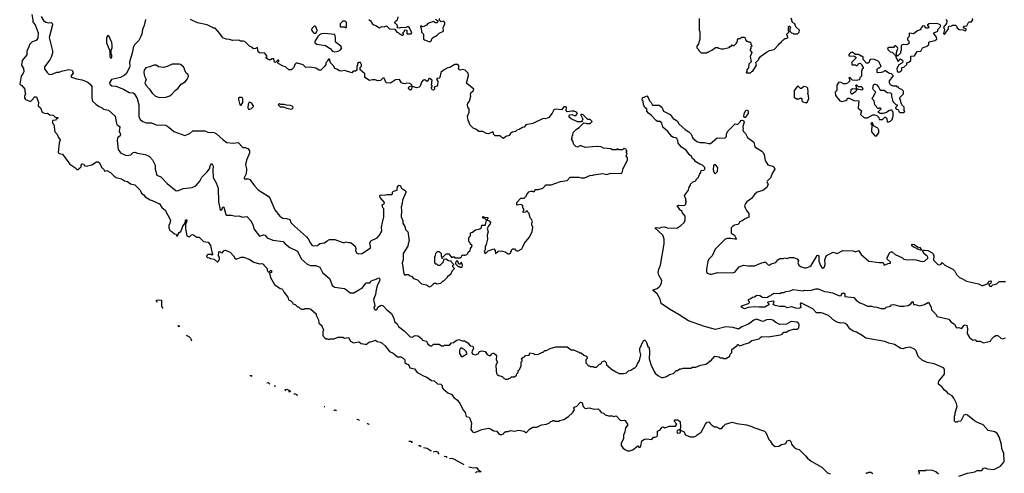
# Model space of a CAD drawing. Extents: x 2386423 to 2568864, y 578392 to 761999.
# Tile 120 of 256: x 2391817 to 2404208, y 682924 to 688639. Entities that reach past the tile are written whole.
import ezdxf

# ---------------------------------------------------------------- set-up
doc = ezdxf.new("R2010")
doc.units = 0

msp = doc.modelspace()

# ---------------------------------------------------------------- linework, layer by layer
at = {"layer": '0CON05XD'}
for points in [[(2391971, 688705), (2391984, 688635), (2391982, 688612), (2391992, 688598), (2392011, 688575), (2392049, 688475), (2392047, 688405), (2392026, 688375), (2391975, 688358), (2391940, 688325), (2391927, 688283), (2391906, 688245), (2391906, 688195), (2391847, 688125), (2391841, 688065), (2391866, 688025), (2391869, 687985), (2391862, 687965), (2391835, 687927), (2391817, 687827), (2391845, 687808), (2391883, 687765), (2391883, 687735), (2391892, 687705), (2391878, 687675), (2391878, 687655), (2391890, 687635), (2391955, 687610), (2391985, 687640), (2392000, 687665), (2392030, 687665), (2392053, 687595), (2392050, 687555), (2392077, 687527), (2392100, 687475), (2392138, 687458), (2392165, 687460), (2392195, 687438), (2392240, 687435), (2392265, 687410), (2392297, 687407), (2392296, 687394), (2392282, 687388), (2392268, 687372), (2392235, 687370), (2392230, 687365), (2392230, 687335), (2392248, 687318), (2392260, 687225), (2392285, 687200), (2392304, 687154), (2392328, 687125), (2392313, 687085), (2392303, 686965), (2392315, 686952), (2392356, 686946), (2392448, 686818), (2392512, 686775), (2392535, 686750), (2392548, 686752), (2392590, 686785), (2392592, 686805), (2392605, 686822), (2392625, 686818), (2392630, 686800), (2392655, 686793), (2392725, 686810), (2392783, 686847), (2392805, 686848), (2392822, 686835), (2392845, 686780), (2392880, 686745), (2392885, 686730), (2392907, 686733), (2392915, 686740), (2392960, 686715), (2393007, 686667), (2393032, 686652), (2393098, 686635), (2393135, 686610), (2393175, 686601), (2393211, 686571), (2393265, 686559), (2393335, 686490), (2393350, 686455), (2393385, 686430), (2393397, 686407), (2393459, 686369), (2393485, 686362), (2393575, 686317), (2393605, 686272), (2393648, 686238), (2393713, 686115), (2393706, 686075), (2393693, 686045), (2393693, 686015), (2393705, 685982), (2393735, 685968), (2393765, 685940), (2393788, 685938), (2393795, 685910), (2393808, 685915), (2393812, 685938), (2393824, 685956), (2393845, 685970), (2393858, 685998), (2393872, 686038), (2393900, 686075), (2393904, 686115), (2393915, 686120), (2393920, 686105), (2393903, 686057), (2393904, 686005), (2393920, 685915), (2393955, 685902), (2393981, 685929), (2393995, 685932), (2394045, 685898), (2394075, 685898), (2394130, 685845), (2394190, 685835), (2394218, 685795), (2394240, 685695), (2394248, 685682), (2394235, 685670), (2394225, 685680), (2394185, 685680), (2394172, 685668), (2394170, 685655), (2394182, 685642), (2394205, 685640), (2394218, 685628), (2394265, 685623), (2394305, 685582), (2394320, 685595), (2394333, 685625), (2394332, 685645), (2394320, 685665), (2394322, 685715), (2394335, 685720), (2394350, 685705), (2394365, 685700), (2394391, 685729), (2394405, 685737), (2394465, 685710), (2394508, 685665), (2394524, 685634), (2394543, 685623), (2394605, 685648), (2394635, 685647), (2394705, 685622), (2394765, 685583), (2394835, 685562), (2394865, 685568), (2394885, 685560), (2394890, 685545), (2394930, 685505), (2394933, 685483), (2394945, 685460), (2394958, 685462), (2394973, 685477), (2394988, 685478), (2394986, 685454), (2394960, 685445), (2394975, 685390), (2395022, 685302), (2395095, 685252)], [(2392089, 688679), (2392115, 688627), (2392145, 688608), (2392175, 688601), (2392215, 688602), (2392228, 688588), (2392231, 688575), (2392190, 688415), (2392230, 688245), (2392229, 688215), (2392214, 688165), (2392197, 688133), (2392128, 688045), (2392128, 688018), (2392164, 687974), (2392185, 687952), (2392198, 687948), (2392227, 687953), (2392285, 687978), (2392312, 687978), (2392342, 687988), (2392435, 688010), (2392472, 688002), (2392480, 687995), (2392488, 687965), (2392460, 687925), (2392470, 687915), (2392530, 687895), (2392605, 687880), (2392675, 687853), (2392706, 687825), (2392724, 687795), (2392724, 687655), (2392735, 687612), (2392774, 687574), (2392816, 687546), (2392855, 687530), (2392872, 687512), (2392935, 687498), (2393018, 687425), (2393035, 687330), (2393044, 687314), (2393069, 687299), (2393077, 687285), (2393067, 687235), (2393083, 687205), (2393084, 687185), (2393080, 687175), (2393049, 687151), (2393042, 687115), (2393058, 687005), (2393085, 686962), (2393155, 686926), (2393215, 686938), (2393246, 686964), (2393265, 686968), (2393300, 686955), (2393395, 686940), (2393438, 686922), (2393452, 686915), (2393487, 686875), (2393520, 686805), (2393524, 686754), (2393545, 686680), (2393595, 686658), (2393674, 686574), (2393785, 686483), (2393815, 686486), (2393875, 686511), (2393986, 686524), (2394034, 686546), (2394084, 686606), (2394108, 686655), (2394175, 686720), (2394205, 686758), (2394218, 686805), (2394235, 686827), (2394251, 686795), (2394247, 686745), (2394251, 686651), (2394288, 686585), (2394316, 686516), (2394321, 686345), (2394341, 686245), (2394345, 686240), (2394362, 686245), (2394375, 686280), (2394385, 686278), (2394412, 686185), (2394425, 686174), (2394484, 686174), (2394535, 686163), (2394575, 686166), (2394625, 686149), (2394645, 686153), (2394675, 686158), (2394729, 686099), (2394756, 686045), (2394764, 686004), (2394835, 685910), (2394885, 685927), (2394905, 685926), (2394932, 685892), (2395001, 685861), (2395133, 685845), (2395156, 685816), (2395215, 685767), (2395315, 685722), (2395359, 685625), (2395435, 685557), (2395475, 685540), (2395545, 685540), (2395595, 685520), (2395628, 685455), (2395718, 685375), (2395751, 685291), (2395785, 685268), (2395902, 685252), (2395915, 685248), (2395975, 685198), (2396023, 685197), (2396105, 685250), (2396125, 685257), (2396175, 685318), (2396187, 685323), (2396225, 685323), (2396245, 685348), (2396265, 685358), (2396302, 685368), (2396335, 685387), (2396345, 685382), (2396349, 685365), (2396346, 685345), (2396321, 685299), (2396304, 685236), (2396296, 685175), (2396268, 685115), (2396288, 685035), (2396272, 685015), (2396280, 684995), (2396305, 684980), (2396317, 684993), (2396325, 685018), (2396365, 685041), (2396390, 685035), (2396436, 684985), (2396496, 684936), (2396524, 684875), (2396534, 684835), (2396568, 684808), (2396584, 684774), (2396657, 684717), (2396730, 684645), (2396755, 684640), (2396795, 684660), (2396827, 684657), (2396850, 684645), (2396880, 684615), (2396885, 684600), (2396935, 684590), (2396955, 684550), (2396985, 684530), (2397005, 684530), (2397025, 684550), (2397095, 684550), (2397125, 684530), (2397155, 684530), (2397165, 684540), (2397225, 684540), (2397252, 684568), (2397275, 684572), (2397311, 684599), (2397345, 684609), (2397385, 684593), (2397415, 684592), (2397457, 684567), (2397485, 684530), (2397516, 684526), (2397526, 684516), (2397529, 684495), (2397510, 684465), (2397508, 684442), (2397520, 684425), (2397555, 684417), (2397585, 684428), (2397605, 684460), (2397635, 684468), (2397675, 684460), (2397701, 684421), (2397725, 684408), (2397745, 684410), (2397755, 684430), (2397775, 684438), (2397785, 684438), (2397805, 684422), (2397817, 684403), (2397813, 684353), (2397830, 684325), (2397811, 684285), (2397812, 684215), (2397819, 684185), (2397828, 684168), (2397845, 684157), (2397890, 684145), (2397915, 684120), (2397935, 684110), (2397965, 684110), (2397972, 684118), (2397988, 684122), (2398005, 684140), (2398045, 684140), (2398068, 684162), (2398072, 684178), (2398090, 684195), (2398092, 684218), (2398110, 684235), (2398110, 684245), (2398130, 684275), (2398130, 684325), (2398140, 684335), (2398140, 684355), (2398130, 684365), (2398152, 684388), (2398168, 684392), (2398182, 684408), (2398228, 684412), (2398235, 684440), (2398282, 684432), (2398295, 684420), (2398347, 684423), (2398395, 684450), (2398405, 684450), (2398425, 684470), (2398447, 684473), (2398493, 684497), (2398565, 684518), (2398705, 684518), (2398758, 684478), (2398785, 684480), (2398855, 684450), (2398865, 684440), (2398885, 684440), (2398915, 684412), (2398948, 684398), (2398960, 684385), (2398958, 684372), (2398940, 684355), (2398940, 684315), (2398975, 684280), (2398988, 684278), (2398995, 684270), (2399035, 684270), (2399045, 684260), (2399075, 684260), (2399112, 684298), (2399128, 684302), (2399138, 684312), (2399142, 684328), (2399175, 684340), (2399198, 684318), (2399202, 684292), (2399280, 684225), (2399295, 684220), (2399310, 684205), (2399363, 684183), (2399415, 684180), (2399455, 684190), (2399480, 684215), (2399507, 684223), (2399545, 684250), (2399555, 684250), (2399580, 684275), (2399590, 684305), (2399616, 684344), (2399632, 684415), (2399622, 684465), (2399623, 684497), (2399665, 684590), (2399675, 684600), (2399685, 684600), (2399700, 684585), (2399723, 684523), (2399737, 684507), (2399742, 684445), (2399740, 684365), (2399762, 684285), (2399800, 684205), (2399814, 684184), (2399850, 684155), (2399895, 684132), (2399915, 684132), (2399955, 684142), (2399995, 684168), (2400047, 684183), (2400068, 684202), (2400075, 684220), (2400095, 684220), (2400125, 684240), (2400145, 684240), (2400165, 684250), (2400265, 684250), (2400285, 684260), (2400327, 684263), (2400383, 684287), (2400452, 684298), (2400475, 684310), (2400505, 684340), (2400515, 684340), (2400565, 684400), (2400615, 684390), (2400635, 684380), (2400665, 684380), (2400675, 684370), (2400705, 684370), (2400755, 684400), (2400760, 684425), (2400780, 684445), (2400780, 684485), (2400848, 684532), (2400850, 684545), (2400857, 684547), (2400875, 684530), (2400905, 684538), (2400935, 684552), (2400995, 684567), (2401030, 684595), (2401122, 684618), (2401143, 684637)], [(2393399, 688641), (2393383, 688567), (2393361, 688515), (2393354, 688455), (2393343, 688427), (2393318, 688375), (2393260, 688320), (2393245, 688290), (2393237, 688233), (2393199, 688105), (2393204, 688055), (2393199, 688035), (2393155, 687958), (2393130, 687935), (2393085, 687912), (2392973, 687887), (2392948, 687845), (2392950, 687825), (2392975, 687807), (2393025, 687800), (2393125, 687764), (2393195, 687720), (2393245, 687719), (2393259, 687709), (2393296, 687646), (2393316, 687565), (2393316, 687415), (2393337, 687377), (2393366, 687356), (2393408, 687338), (2393475, 687338), (2393535, 687312), (2393655, 687308), (2393696, 687286), (2393755, 687228), (2393895, 687178), (2393958, 687205), (2393995, 687240), (2394145, 687240), (2394185, 687222), (2394265, 687218), (2394295, 687202), (2394378, 687125), (2394425, 687093), (2394505, 687082), (2394565, 687090), (2394625, 687030), (2394655, 687028), (2394690, 687015), (2394710, 686985), (2394710, 686955), (2394673, 686867), (2394660, 686815), (2394672, 686755), (2394668, 686695), (2394640, 686645), (2394640, 686635), (2394693, 686633), (2394712, 686625), (2394774, 686544), (2394820, 686495), (2394946, 686416), (2394970, 686385), (2394978, 686362), (2395027, 686245), (2395091, 686165), (2395130, 686140), (2395175, 686136), (2395215, 686123), (2395231, 686085), (2395275, 686036), (2395428, 685905), (2395449, 685879), (2395476, 685825), (2395495, 685800), (2395511, 685791), (2395565, 685793), (2395595, 685818), (2395655, 685828), (2395685, 685853), (2395715, 685868), (2395785, 685868), (2395885, 685832), (2395905, 685833), (2395925, 685842), (2395955, 685830), (2395975, 685832), (2395987, 685827), (2396040, 685785), (2396047, 685755), (2396043, 685725), (2396059, 685699), (2396085, 685690), (2396125, 685694), (2396230, 685765), (2396232, 685785), (2396223, 685825), (2396235, 685852), (2396315, 685890), (2396347, 685923), (2396373, 685975), (2396370, 686025), (2396382, 686085), (2396398, 686155), (2396400, 686255), (2396388, 686268), (2396380, 686305), (2396405, 686320), (2396408, 686335), (2396355, 686400), (2396348, 686415), (2396350, 686425), (2396365, 686432), (2396405, 686428), (2396437, 686437), (2396500, 686435), (2396510, 686445), (2396510, 686465), (2396522, 686478), (2396568, 686492), (2396570, 686540), (2396594, 686556), (2396611, 686545), (2396622, 686512), (2396657, 686497), (2396675, 686480), (2396677, 686463), (2396634, 686366), (2396632, 686325), (2396616, 686275), (2396620, 686235), (2396616, 686155), (2396638, 686105), (2396638, 686075), (2396662, 686032), (2396672, 685995), (2396700, 685965), (2396707, 685947), (2396708, 685905), (2396718, 685855), (2396704, 685816), (2396702, 685785), (2396643, 685693), (2396642, 685615), (2396630, 685575), (2396652, 685435), (2396665, 685420), (2396675, 685430), (2396705, 685430), (2396732, 685412), (2396748, 685408), (2396775, 685380), (2396825, 685360), (2396875, 685310), (2396935, 685300), (2396975, 685272)], [(2396975, 685272), (2396995, 685280), (2397035, 685320), (2397055, 685320), (2397065, 685310), (2397115, 685320), (2397145, 685350), (2397155, 685350), (2397200, 685395), (2397205, 685410), (2397215, 685410), (2397248, 685442), (2397262, 685478), (2397290, 685505), (2397270, 685525), (2397270, 685545), (2397280, 685555), (2397250, 685585), (2397248, 685598), (2397215, 685602), (2397182, 685622), (2397152, 685618), (2397148, 685582), (2397105, 685540), (2397085, 685540), (2397065, 685560), (2397055, 685560), (2397040, 685575), (2397040, 685655), (2397050, 685665), (2397052, 685698), (2397075, 685720), (2397098, 685718), (2397120, 685695), (2397122, 685665), (2397135, 685630), (2397142, 685648), (2397185, 685690), (2397218, 685688), (2397255, 685640), (2397265, 685650), (2397285, 685650), (2397295, 685640), (2397365, 685640), (2397378, 685652), (2397382, 685668), (2397392, 685678), (2397405, 685670), (2397425, 685670), (2397432, 685678), (2397445, 685680), (2397458, 685692), (2397462, 685708), (2397488, 685732), (2397490, 685755), (2397510, 685785), (2397508, 685798), (2397492, 685812), (2397488, 685828), (2397470, 685845), (2397470, 685895), (2397490, 685915), (2397490, 685955), (2397515, 685960), (2397555, 685990), (2397608, 686002), (2397628, 686022), (2397632, 686048), (2397675, 686050), (2397680, 686055), (2397690, 686115), (2397668, 686138), (2397645, 686140), (2397645, 686158), (2397665, 686150), (2397708, 686148), (2397710, 686135), (2397700, 686125), (2397702, 686112), (2397725, 686103), (2397740, 686085), (2397738, 686065), (2397719, 686045), (2397701, 686009), (2397714, 685965), (2397700, 685925), (2397706, 685874), (2397689, 685805), (2397675, 685775), (2397673, 685745), (2397663, 685715), (2397674, 685694), (2397685, 685696), (2397712, 685728), (2397785, 685752), (2397802, 685732), (2397803, 685693), (2397838, 685722), (2397875, 685728), (2397926, 685716), (2397965, 685688), (2397975, 685688), (2397993, 685697), (2398012, 685745), (2398025, 685752), (2398045, 685752), (2398058, 685735), (2398075, 685728), (2398092, 685728), (2398135, 685752), (2398150, 685775), (2398168, 685825), (2398228, 685895), (2398267, 685965), (2398273, 686025), (2398262, 686055), (2398262, 686075), (2398270, 686095), (2398255, 686130), (2398243, 686143), (2398227, 686197), (2398210, 686215), (2398205, 686230), (2398192, 686228), (2398187, 686213), (2398155, 686210), (2398152, 686225), (2398160, 686235), (2398160, 686255), (2398150, 686265), (2398148, 686298), (2398125, 686312), (2398075, 686300), (2398073, 686335), (2398125, 686390), (2398165, 686390), (2398190, 686415), (2398198, 686435), (2398225, 686468), (2398255, 686480), (2398275, 686480), (2398285, 686470), (2398298, 686482), (2398305, 686500), (2398345, 686498), (2398402, 686518), (2398430, 686545), (2398435, 686560), (2398505, 686558), (2398625, 686602), (2398707, 686613), (2398746, 686654), (2398855, 686656), (2398885, 686648), (2398925, 686648), (2398993, 686677), (2399035, 686680), (2399040, 686685), (2399155, 686700), (2399205, 686690), (2399255, 686704), (2399385, 686700), (2399400, 686715), (2399410, 686765), (2399420, 686775), (2399420, 686785), (2399430, 686795), (2399467, 686873), (2399467, 686897), (2399450, 686925), (2399452, 686938), (2399460, 686945), (2399450, 686975), (2399460, 686985), (2399452, 686992), (2399448, 687008), (2399432, 687012), (2399425, 687020), (2399405, 687000), (2399355, 687000), (2399345, 687010), (2399332, 687008), (2399325, 687000), (2399275, 687000), (2399255, 687010), (2399165, 687022), (2399135, 687038), (2399075, 687040), (2398935, 687028), (2398885, 687050), (2398865, 687050), (2398835, 687032), (2398815, 687040), (2398790, 687065), (2398777, 687107), (2398760, 687135), (2398770, 687145), (2398770, 687175), (2398777, 687183), (2398782, 687218), (2398825, 687260), (2398859, 687281), (2398915, 687340), (2398947, 687337), (2398955, 687330), (2398995, 687330), (2399020, 687355), (2398995, 687380), (2398965, 687380), (2398909, 687439), (2398885, 687448), (2398878, 687445), (2398880, 687435), (2398902, 687385), (2398897, 687363), (2398887, 687353), (2398835, 687352), (2398759, 687390), (2398732, 687412), (2398731, 687429), (2398738, 687442), (2398764, 687446), (2398795, 687432), (2398815, 687431), (2398839, 687455), (2398825, 687474), (2398795, 687487), (2398765, 687486), (2398705, 687478), (2398693, 687495), (2398698, 687535), (2398685, 687542), (2398665, 687540), (2398636, 687504), (2398555, 687513), (2398540, 687505), (2398518, 687462), (2398475, 687408), (2398435, 687390), (2398405, 687392), (2398275, 687332), (2398185, 687312), (2398167, 687283), (2398145, 687282), (2398103, 687257), (2398075, 687248), (2398055, 687230), (2398015, 687222), (2397994, 687206), (2397975, 687178), (2397935, 687167), (2397905, 687143), (2397885, 687153), (2397865, 687177), (2397802, 687175), (2397780, 687195), (2397780, 687215), (2397770, 687225), (2397715, 687201), (2397693, 687203), (2397645, 687228), (2397595, 687229), (2397558, 687258), (2397525, 687274), (2397485, 687310), (2397461, 687371), (2397452, 687425), (2397474, 687475), (2397473, 687513), (2397458, 687538), (2397453, 687565), (2397458, 687585), (2397477, 687613), (2397493, 687675), (2397489, 687695), (2397493, 687715), (2397525, 687741), (2397533, 687765), (2397438, 687838), (2397466, 687935), (2397460, 687965), (2397424, 688004), (2397395, 688010), (2397365, 688002), (2397350, 688005), (2397340, 688025), (2397348, 688055), (2397332, 688072), (2397295, 688072), (2397230, 688035), (2397205, 688032), (2397149, 688001), (2397117, 687973), (2397105, 687910), (2397095, 687900), (2397072, 687898), (2397063, 687887), (2397078, 687865), (2397073, 687815), (2397065, 687800), (2397032, 687788), (2397037, 687765), (2397025, 687752), (2397010, 687755), (2397002, 687765), (2397000, 687785), (2397010, 687795), (2397008, 687808), (2397000, 687815), (2397008, 687875), (2396975, 687898), (2396960, 687895), (2396957, 687873), (2396945, 687860), (2396915, 687882), (2396895, 687878), (2396875, 687850), (2396859, 687801), (2396845, 687787), (2396809, 687779), (2396762, 687798), (2396752, 687788), (2396747, 687763), (2396735, 687752), (2396715, 687762), (2396708, 687775), (2396720, 687795), (2396750, 687805), (2396750, 687815), (2396730, 687835), (2396685, 687840), (2396665, 687832), (2396643, 687833), (2396624, 687844), (2396597, 687887), (2396545, 687882), (2396483, 687837), (2396430, 687845), (2396402, 687902), (2396385, 687900), (2396357, 687873), (2396325, 687867), (2396289, 687879), (2396255, 687882), (2396221, 687871), (2396162, 687912), (2396162, 687955), (2396100, 688005), (2396100, 688035), (2396120, 688055), (2396120, 688075), (2396105, 688100), (2396085, 688100), (2396070, 688085), (2396070, 688065), (2396060, 688055), (2396058, 688002), (2396045, 687990), (2396015, 687990), (2395995, 687970), (2395903, 687997), (2395865, 687990), (2395843, 687993), (2395807, 688017), (2395785, 688022), (2395770, 688055), (2395730, 688095), (2395715, 688140), (2395705, 688140), (2395695, 688130), (2395690, 688115), (2395670, 688095), (2395668, 688075), (2395650, 688045), (2395605, 688002), (2395585, 688002), (2395545, 688027), (2395523, 688033), (2395465, 688040), (2395418, 688038), (2395385, 688068), (2395315, 688090), (2395295, 688090), (2395280, 688075), (2395268, 688035), (2395247, 688015), (2395232, 688008), (2395205, 688007), (2395164, 688044), (2395133, 688053), (2395070, 688085), (2395067, 688103), (2395078, 688115), (2395078, 688128), (2395065, 688130), (2395035, 688100), (2395022, 688105), (2395017, 688147), (2394993, 688147), (2394975, 688133), (2394955, 688133), (2394930, 688145), (2394920, 688155), (2394920, 688165), (2394930, 688175), (2394928, 688185), (2394900, 688215), (2394835, 688220), (2394820, 688235), (2394808, 688288), (2394786, 688274), (2394761, 688271), (2394745, 688290), (2394715, 688300), (2394672, 688342), (2394655, 688360), (2394635, 688368), (2394595, 688370), (2394585, 688378), (2394555, 688382), (2394495, 688378), (2394459, 688389), (2394415, 688393), (2394375, 688410), (2394337, 688465), (2394275, 688530), (2394255, 688530), (2394245, 688540), (2394175, 688572), (2394055, 688598), (2393965, 688642)], [(2395925, 688540), (2395930, 688545), (2395930, 688605), (2395915, 688618), (2395882, 688618), (2395850, 688585), (2395850, 688555), (2395855, 688550), (2395905, 688550), (2395915, 688540), (2395925, 688540)], [(2396211, 688641), (2396233, 688623), (2396251, 688591), (2396273, 688573), (2396300, 688565), (2396345, 688538), (2396375, 688552), (2396405, 688550), (2396435, 688560), (2396473, 688523), (2396538, 688518), (2396565, 688480), (2396578, 688478), (2396595, 688460), (2396608, 688458), (2396635, 688440)], [(2396635, 688440), (2396650, 688455), (2396642, 688462), (2396640, 688475), (2396658, 688492), (2396665, 688510), (2396690, 688505), (2396690, 688465), (2396695, 688460), (2396745, 688460), (2396750, 688475), (2396722, 688535), (2396707, 688547), (2396695, 688550), (2396675, 688540), (2396605, 688538), (2396595, 688530), (2396570, 688535), (2396570, 688565), (2396545, 688590), (2396540, 688605), (2396545, 688620), (2396570, 688635), (2396580, 688675)], [(2397050, 688645), (2397062, 688632), (2397078, 688628), (2397078, 688612), (2397065, 688600), (2397045, 688600), (2397023, 688617), (2396955, 688590), (2396935, 688570), (2396895, 688550), (2396882, 688552), (2396875, 688560), (2396860, 688555), (2396860, 688545), (2396870, 688535), (2396873, 688483), (2396900, 688455), (2396900, 688395), (2396910, 688385), (2396965, 688362), (2396985, 688362)], [(2396985, 688362), (2397000, 688375), (2397003, 688397), (2397020, 688415), (2397070, 688445), (2397095, 688470), (2397150, 688495), (2397148, 688535), (2397168, 688585), (2397168, 688605), (2397155, 688618), (2397122, 688612), (2397102, 688632), (2397100, 688655)], [(2400370, 688655), (2400370, 688505), (2400378, 688485), (2400378, 688395), (2400360, 688335), (2400340, 688305), (2400340, 688285), (2400360, 688265), (2400360, 688255), (2400395, 688220), (2400465, 688220), (2400475, 688230), (2400485, 688230), (2400492, 688238), (2400527, 688253), (2400575, 688290), (2400605, 688290), (2400615, 688280), (2400643, 688273), (2400675, 688272), (2400745, 688290), (2400755, 688300), (2400768, 688302), (2400785, 688320), (2400792, 688312), (2400805, 688310), (2400838, 688342), (2400840, 688355), (2400850, 688365), (2400850, 688385), (2400865, 688400), (2400878, 688402), (2400905, 688420), (2400935, 688420), (2400948, 688408), (2400950, 688385), (2400965, 688370), (2400978, 688368), (2400985, 688360), (2401005, 688360), (2401018, 688348), (2401020, 688325), (2401030, 688315), (2401030, 688305), (2401020, 688295), (2401020, 688275), (2401010, 688265), (2401012, 688252), (2401030, 688225), (2401012, 688175), (2401022, 688108), (2400993, 688077), (2400987, 688033), (2400970, 688005), (2400970, 687985), (2400960, 687975), (2400965, 687970), (2401015, 687970), (2401035, 687990), (2401045, 687990), (2401088, 688065), (2401082, 688098), (2401120, 688135), (2401120, 688145), (2401140, 688175), (2401215, 688230), (2401255, 688250), (2401310, 688265), (2401365, 688320), (2401374, 688336), (2401410, 688365), (2401415, 688380), (2401425, 688380), (2401448, 688402), (2401465, 688402), (2401490, 688415), (2401470, 688445), (2401472, 688458), (2401500, 688485), (2401492, 688495), (2401493, 688543), (2401500, 688555), (2401507, 688557), (2401518, 688545), (2401510, 688525), (2401510, 688495), (2401532, 688472), (2401548, 688468), (2401555, 688460), (2401605, 688460), (2401628, 688482), (2401630, 688505), (2401585, 688550), (2401570, 688585), (2401542, 688602), (2401526, 688656)], [(2402878, 687978), (2402895, 687980), (2402917, 688003), (2402920, 688035), (2402945, 688040), (2402980, 688075), (2402982, 688088), (2402992, 688098), (2403008, 688102), (2403030, 688125), (2403032, 688178), (2403078, 688182), (2403112, 688238), (2403157, 688243), (2403180, 688285), (2403245, 688310), (2403260, 688325), (2403260, 688355), (2403265, 688360), (2403332, 688378), (2403358, 688395), (2403357, 688417), (2403320, 688465), (2403320, 688475), (2403370, 688495), (2403373, 688517), (2403408, 688555), (2403402, 688575), (2403362, 688592), (2403263, 688587), (2403240, 688575), (2403240, 688565), (2403260, 688545), (2403255, 688530), (2403215, 688530), (2403208, 688558), (2403185, 688560), (2403160, 688535), (2403158, 688522), (2403148, 688512), (2403115, 688500), (2403065, 688460), (2403015, 688470), (2403010, 688465), (2403010, 688425), (2402990, 688405), (2402990, 688385), (2403007, 688367), (2403008, 688335), (2402975, 688323), (2402934, 688326), (2402910, 688315), (2402912, 688255), (2402900, 688235), (2402900, 688215), (2402865, 688180), (2402850, 688195), (2402850, 688225), (2402870, 688275), (2402865, 688290), (2402845, 688310), (2402832, 688308), (2402815, 688290), (2402755, 688290), (2402740, 688275), (2402742, 688262), (2402770, 688235), (2402795, 688230), (2402838, 688188), (2402842, 688165), (2402872, 688112), (2402903, 688147), (2402925, 688130), (2402930, 688105), (2402919, 688091), (2402882, 688068), (2402857, 688025), (2402862, 687992), (2402878, 687978)], [(2403471, 688641), (2403483, 688625), (2403481, 688589), (2403442, 688545), (2403454, 688515), (2403443, 688465), (2403455, 688450), (2403479, 688491), (2403502, 688515), (2403510, 688555), (2403545, 688560), (2403555, 688570), (2403595, 688570), (2403607, 688557), (2403614, 688534), (2403640, 688515), (2403692, 688512), (2403715, 688500), (2403728, 688512), (2403730, 688525), (2403702, 688532), (2403692, 688548), (2403702, 688558), (2403735, 688560), (2403757, 688603), (2403765, 688610), (2403795, 688610), (2403812, 688635), (2403810, 688655)], [(2395525, 688468), (2395545, 688470), (2395558, 688485), (2395559, 688505), (2395545, 688548), (2395535, 688557), (2395525, 688557), (2395493, 688527), (2395488, 688505), (2395515, 688472), (2395525, 688468)], [(2395785, 688232), (2395825, 688242), (2395855, 688258), (2395870, 688285), (2395858, 688305), (2395802, 688345), (2395793, 688363), (2395792, 688415), (2395785, 688450), (2395655, 688464), (2395615, 688460), (2395591, 688449), (2395568, 688425), (2395530, 688365), (2395530, 688345), (2395555, 688332), (2395665, 688312), (2395726, 688276), (2395755, 688242), (2395785, 688232)], [(2392965, 688150), (2392978, 688165), (2392978, 688195), (2392970, 688205), (2392970, 688255), (2392982, 688285), (2392982, 688315), (2392975, 688350), (2392940, 688435), (2392925, 688440), (2392910, 688415), (2392908, 688345), (2392950, 688245), (2392950, 688175), (2392965, 688150)], [(2402755, 687350), (2402762, 687358), (2402775, 687360), (2402800, 687385), (2402800, 687405), (2402810, 687415), (2402810, 687475), (2402802, 687482), (2402798, 687498), (2402775, 687500), (2402755, 687492), (2402725, 687468), (2402685, 687458), (2402648, 687458), (2402622, 687472), (2402622, 687478), (2402660, 687515), (2402645, 687530), (2402635, 687520), (2402615, 687520), (2402602, 687532), (2402600, 687545), (2402578, 687568), (2402570, 687615), (2402540, 687645), (2402557, 687663), (2402582, 687718), (2402590, 687725), (2402560, 687755), (2402553, 687773), (2402563, 687817), (2402573, 687827), (2402585, 687828), (2402606, 687816), (2402630, 687785), (2402645, 687750), (2402695, 687750), (2402735, 687720), (2402778, 687718), (2402788, 687705), (2402787, 687677), (2402805, 687610), (2402845, 687570), (2402860, 687565), (2402858, 687552), (2402842, 687538), (2402840, 687525), (2402855, 687510), (2402868, 687508), (2402878, 687498), (2402882, 687482), (2402895, 687470), (2402945, 687470), (2402958, 687482), (2402950, 687495), (2402950, 687535), (2402920, 687565), (2402892, 687645), (2402895, 687660), (2402940, 687705), (2402938, 687738), (2402918, 687758), (2402885, 687770), (2402875, 687790), (2402865, 687790), (2402855, 687800), (2402815, 687802), (2402788, 687808), (2402777, 687817), (2402762, 687845), (2402763, 687867), (2402810, 687925), (2402810, 687935), (2402788, 687958), (2402762, 687962), (2402705, 688000), (2402687, 687983), (2402657, 687973), (2402615, 687970), (2402610, 687975), (2402610, 688015), (2402625, 688030), (2402638, 688032), (2402660, 688055), (2402642, 688082), (2402638, 688098), (2402620, 688115), (2402575, 688138), (2402525, 688140), (2402510, 688125), (2402508, 688102), (2402495, 688090), (2402475, 688090), (2402430, 688135), (2402430, 688165), (2402415, 688180), (2402405, 688180), (2402375, 688200), (2402335, 688200), (2402295, 688228), (2402283, 688227), (2402262, 688208), (2402250, 688195), (2402252, 688182), (2402325, 688180), (2402340, 688165), (2402338, 688152), (2402290, 688105), (2402290, 688075), (2402295, 688070), (2402335, 688070), (2402345, 688060), (2402355, 688060), (2402368, 688072), (2402372, 688088), (2402395, 688090), (2402420, 688065), (2402420, 688055), (2402430, 688045), (2402430, 688025), (2402420, 688015), (2402410, 687985), (2402410, 687925), (2402390, 687905), (2402385, 687880), (2402345, 687872), (2402298, 687878), (2402268, 687908), (2402255, 687910), (2402250, 687905), (2402260, 687895), (2402258, 687862), (2402235, 687840), (2402215, 687832), (2402185, 687830), (2402157, 687847), (2402125, 687850), (2402100, 687815), (2402100, 687745), (2402080, 687725), (2402083, 687683), (2402140, 687615), (2402165, 687608), (2402215, 687620), (2402230, 687635), (2402235, 687650), (2402255, 687650), (2402315, 687620), (2402378, 687618), (2402370, 687525), (2402412, 687492), (2402400, 687445), (2402435, 687412), (2402455, 687402), (2402487, 687403), (2402555, 687442), (2402575, 687442), (2402605, 687430), (2402628, 687408), (2402635, 687380), (2402675, 687380), (2402705, 687410), (2402715, 687410), (2402730, 687395), (2402732, 687352), (2402755, 687350)], [(2393575, 687659), (2393655, 687664), (2393705, 687681), (2393735, 687703), (2393774, 687746), (2393808, 687772), (2393848, 687825), (2393900, 687855), (2393930, 687895), (2393940, 687925), (2393938, 687948), (2393910, 687965), (2393908, 687978), (2393890, 688005), (2393890, 688025), (2393882, 688032), (2393880, 688045), (2393842, 688072), (2393825, 688078), (2393735, 688078), (2393675, 688048), (2393625, 688038), (2393565, 688043), (2393534, 688064), (2393505, 688066), (2393455, 688044), (2393405, 688031), (2393385, 688002), (2393381, 687975), (2393388, 687928), (2393410, 687885), (2393392, 687845), (2393403, 687815), (2393452, 687765), (2393484, 687714), (2393525, 687677), (2393575, 687659)], [(2401715, 687592), (2401732, 687605), (2401748, 687645), (2401740, 687705), (2401730, 687715), (2401740, 687725), (2401737, 687777), (2401725, 687790), (2401685, 687798), (2401658, 687772), (2401645, 687770), (2401618, 687798), (2401605, 687800), (2401563, 687745), (2401562, 687662), (2401595, 687640), (2401625, 687640), (2401635, 687650), (2401655, 687650), (2401660, 687645), (2401660, 687615), (2401672, 687602), (2401715, 687592)], [(2402295, 687700), (2402285, 687700), (2402278, 687715), (2402281, 687759), (2402297, 687773), (2402338, 687768), (2402350, 687755), (2402338, 687735), (2402295, 687700)], [(2402415, 687752), (2402362, 687762), (2402350, 687775), (2402350, 687795), (2402340, 687805), (2402342, 687818), (2402348, 687818), (2402368, 687798), (2402405, 687798), (2402419, 687789), (2402427, 687763), (2402415, 687752)], [(2394605, 687560), (2394624, 687595), (2394625, 687640), (2394615, 687660), (2394585, 687660), (2394572, 687648), (2394570, 687635), (2394588, 687568), (2394595, 687560), (2394605, 687560)], [(2394695, 687510), (2394715, 687512), (2394735, 687520), (2394760, 687545), (2394760, 687555), (2394743, 687573), (2394740, 687585), (2394705, 687600), (2394694, 687576), (2394689, 687529), (2394695, 687510)], [(2401143, 684637), (2401155, 684647), (2401235, 684643), (2401393, 684667), (2401413, 684677), (2401435, 684700), (2401465, 684700), (2401498, 684722), (2401555, 684738), (2401605, 684740), (2401622, 684758), (2401628, 684795), (2401620, 684815), (2401596, 684826), (2401525, 684836), (2401466, 684804), (2401385, 684798), (2401335, 684823), (2401295, 684853), (2401265, 684861), (2401215, 684856), (2401175, 684838), (2401144, 684844), (2401095, 684866), (2401055, 684854), (2400988, 684802), (2400905, 684771), (2400865, 684739), (2400795, 684759), (2400705, 684771), (2400575, 684736), (2400434, 684774), (2400235, 684844), (2400118, 684922), (2399995, 684991), (2399888, 685065), (2399876, 685116), (2399840, 685185), (2399790, 685225), (2399790, 685235), (2399838, 685252), (2399865, 685272), (2399878, 685285), (2399896, 685324), (2399898, 685355), (2399862, 685422), (2399854, 685455), (2399861, 685495), (2399880, 685545), (2399927, 685815), (2399927, 685875), (2399910, 685925), (2399812, 686015), (2399835, 686021), (2399865, 686011), (2399895, 686023), (2399935, 686028), (2399965, 686018), (2400085, 686012), (2400136, 686044), (2400175, 686080), (2400192, 686108), (2400192, 686162), (2400158, 686205), (2400150, 686225), (2400135, 686240), (2400122, 686242), (2400120, 686255), (2400090, 686295), (2400106, 686304), (2400165, 686298), (2400187, 686303), (2400200, 686315), (2400200, 686335), (2400210, 686345), (2400200, 686355), (2400200, 686385), (2400190, 686395), (2400182, 686425), (2400195, 686440), (2400235, 686490), (2400243, 686527), (2400260, 686555), (2400260, 686565), (2400295, 686600), (2400317, 686603), (2400330, 686615), (2400330, 686625), (2400360, 686655), (2400372, 686688), (2400388, 686712), (2400392, 686738), (2400428, 686742), (2400440, 686755), (2400440, 686775), (2400410, 686805), (2400377, 686817), (2400325, 686848), (2400310, 686870), (2400278, 686895), (2400275, 686910), (2400242, 686942), (2400204, 686995), (2400144, 687034), (2400102, 687082), (2400098, 687115), (2400085, 687142), (2400075, 687150), (2400045, 687154), (2400025, 687167), (2399975, 687228), (2399912, 687285), (2399898, 687335), (2399880, 687355), (2399845, 687358), (2399825, 687368), (2399762, 687435), (2399729, 687459), (2399708, 687485), (2399710, 687515), (2399687, 687527), (2399668, 687565), (2399662, 687612), (2399650, 687625), (2399655, 687660), (2399677, 687663), (2399708, 687678), (2399728, 687658), (2399742, 687615), (2399764, 687594), (2399782, 687562), (2399865, 687560), (2399900, 687535), (2399920, 687485), (2400002, 687445), (2400042, 687395), (2400092, 687365), (2400112, 687325), (2400190, 687255), (2400236, 687226), (2400268, 687195), (2400290, 687145), (2400340, 687105), (2400375, 687090), (2400435, 687092), (2400485, 687078), (2400512, 687078), (2400595, 687152), (2400625, 687148), (2400695, 687150), (2400710, 687165), (2400710, 687195), (2400725, 687230), (2400822, 687328), (2400852, 687318), (2400885, 687350), (2400895, 687368), (2400905, 687372), (2400928, 687368), (2400936, 687346), (2400916, 687295), (2400922, 687265), (2400918, 687255), (2400920, 687235), (2400952, 687205), (2400978, 687155), (2401054, 687094), (2401068, 687035), (2401155, 686983), (2401174, 686964), (2401187, 686935), (2401197, 686865), (2401232, 686812), (2401245, 686804), (2401295, 686793), (2401307, 686785), (2401322, 686755), (2401289, 686711), (2401265, 686648), (2401223, 686605), (2401220, 686595), (2401236, 686565), (2401219, 686525), (2401171, 686485), (2401100, 686465), (2401065, 686437), (2401025, 686388), (2400968, 686345), (2400951, 686325), (2400940, 686295), (2400945, 686270), (2400962, 686235), (2400982, 686215), (2400992, 686195), (2400995, 686150), (2400945, 686130), (2400910, 686105), (2400875, 686090), (2400870, 686075), (2400855, 686060), (2400812, 686048), (2400787, 686033), (2400772, 686015), (2400769, 685949), (2400812, 685925), (2400840, 685875), (2400815, 685872), (2400765, 685883), (2400715, 685882), (2400691, 685869), (2400571, 685749), (2400532, 685665), (2400494, 685626), (2400478, 685595), (2400462, 685495), (2400462, 685465), (2400470, 685445), (2400505, 685432), (2400525, 685432), (2400605, 685452), (2400785, 685448), (2400815, 685460), (2400870, 685525), (2400925, 685548), (2400985, 685538), (2401065, 685538), (2401145, 685573), (2401185, 685583), (2401202, 685582), (2401235, 685550), (2401252, 685548), (2401275, 685562), (2401335, 685578), (2401357, 685613), (2401369, 685621), (2401385, 685628), (2401425, 685630), (2401445, 685640), (2401475, 685632), (2401505, 685642), (2401555, 685642), (2401600, 685625), (2401617, 685605), (2401608, 685575), (2401622, 685545), (2401645, 685530), (2401695, 685513), (2401715, 685513), (2401761, 685529), (2401778, 685542), (2401855, 685668), (2401865, 685672), (2401873, 685663), (2401873, 685595), (2401895, 685540), (2401915, 685508), (2401935, 685512), (2401947, 685525), (2401953, 685555), (2401948, 685615), (2401971, 685669), (2402055, 685708), (2402105, 685692), (2402175, 685730), (2402305, 685728), (2402335, 685712), (2402375, 685730), (2402405, 685680), (2402505, 685597), (2402635, 685578), (2402685, 685580), (2402698, 685548), (2402745, 685567), (2402778, 685572), (2402778, 685585), (2402737, 685617), (2402728, 685635), (2402766, 685705), (2402785, 685716), (2402795, 685714), (2402835, 685680), (2402925, 685638), (2402945, 685622), (2402995, 685612), (2403057, 685617), (2403095, 685613), (2403175, 685591), (2403205, 685596), (2403245, 685634), (2403247, 685645), (2403242, 685655), (2403199, 685689), (2403178, 685725), (2403186, 685734), (2403205, 685737), (2403245, 685730), (2403301, 685701), (2403315, 685688), (2403322, 685665), (2403318, 685608), (2403370, 685555), (2403395, 685552), (2403415, 685560), (2403425, 685580), (2403460, 685545), (2403560, 685495), (2403585, 685470), (2403605, 685430), (2403645, 685390), (2403675, 685380), (2403733, 685343), (2403882, 685312), (2403925, 685288), (2403942, 685288), (2404000, 685315), (2404014, 685346), (2404035, 685349), (2404044, 685335), (2404040, 685320), (2404030, 685310), (2404013, 685307), (2404013, 685297), (2404025, 685280), (2404043, 685277), (2404065, 685297), (2404115, 685312), (2404145, 685342), (2404225, 685340)], [(2395235, 687512), (2395255, 687520), (2395260, 687535), (2395245, 687550), (2395225, 687558), (2395175, 687560), (2395145, 687570), (2395105, 687570), (2395085, 687580), (2395070, 687565), (2395095, 687540), (2395135, 687540), (2395173, 687523), (2395235, 687512)], [(2400945, 687407), (2400935, 687408), (2400930, 687415), (2400934, 687455), (2400955, 687494), (2400975, 687501), (2400986, 687485), (2400983, 687455), (2400945, 687407)], [(2402595, 687173), (2402628, 687212), (2402631, 687245), (2402615, 687272), (2402562, 687302), (2402548, 687338), (2402535, 687340), (2402530, 687325), (2402540, 687315), (2402538, 687225), (2402577, 687177), (2402595, 687173)], [(2400575, 686700), (2400600, 686725), (2400602, 686775), (2400575, 686808), (2400555, 686810), (2400548, 686802), (2400543, 686745), (2400555, 686710), (2400565, 686700), (2400575, 686700)], [(2403155, 685734), (2403125, 685743), (2403108, 685758), (2403065, 685771), (2403045, 685790), (2403043, 685805), (2403055, 685811), (2403075, 685806), (2403117, 685777), (2403145, 685769), (2403164, 685745), (2403164, 685736), (2403155, 685734)], [(2397385, 685520), (2397390, 685545), (2397378, 685578), (2397372, 685578), (2397355, 685560), (2397345, 685560), (2397330, 685595), (2397315, 685600), (2397300, 685575), (2397302, 685562), (2397335, 685530), (2397348, 685528), (2397355, 685520), (2397385, 685520)], [(2395095, 685252), (2395115, 685250), (2395130, 685235), (2395145, 685200), (2395190, 685145), (2395200, 685110), (2395230, 685095), (2395250, 685075), (2395255, 685060), (2395285, 685050), (2395315, 685020), (2395325, 685020), (2395345, 685000), (2395363, 684993), (2395395, 684990), (2395405, 685000), (2395455, 685002), (2395482, 684992), (2395550, 684935), (2395550, 684915), (2395577, 684857), (2395580, 684815), (2395620, 684785), (2395620, 684775), (2395638, 684745), (2395640, 684725), (2395630, 684715), (2395630, 684665), (2395635, 684650), (2395653, 684633), (2395675, 684620), (2395695, 684620), (2395705, 684610), (2395718, 684612), (2395725, 684620), (2395775, 684620), (2395825, 684640), (2395885, 684638), (2395905, 684628), (2395953, 684633), (2395980, 684590), (2396018, 684568), (2396085, 684580), (2396095, 684578), (2396115, 684558), (2396165, 684550), (2396185, 684552), (2396201, 684569), (2396225, 684582), (2396247, 684583), (2396295, 684600), (2396315, 684583), (2396355, 684578), (2396378, 684565), (2396415, 684528), (2396469, 684459), (2396518, 684438), (2396573, 684393), (2396615, 684390), (2396643, 684373), (2396662, 684352), (2396665, 684320), (2396683, 684303), (2396708, 684295), (2396725, 684252), (2396785, 684242), (2396820, 684195), (2396907, 684147), (2396940, 684135), (2397000, 684095), (2397035, 684090), (2397075, 684050), (2397117, 684047), (2397132, 684032), (2397133, 684005), (2397145, 683988), (2397206, 683936), (2397255, 683918), (2397280, 683880), (2397326, 683846), (2397358, 683805), (2397402, 683715), (2397422, 683692), (2397435, 683640), (2397475, 683630), (2397482, 683615), (2397503, 683555), (2397493, 683475), (2397515, 683448), (2397535, 683440), (2397575, 683450), (2397635, 683476), (2397715, 683492), (2397743, 683483), (2397785, 683458), (2397820, 683455), (2397844, 683424), (2397865, 683412), (2397885, 683412), (2397905, 683422), (2397915, 683438), (2397935, 683450), (2397965, 683450), (2397995, 683463), (2398045, 683456), (2398095, 683469), (2398164, 683454), (2398185, 683437), (2398195, 683437), (2398232, 683478), (2398275, 683504), (2398325, 683504), (2398385, 683534), (2398446, 683544), (2398485, 683560), (2398502, 683578), (2398518, 683582), (2398525, 683590), (2398545, 683590), (2398555, 683580), (2398605, 683580), (2398615, 683590), (2398665, 683600), (2398725, 683638), (2398772, 683685), (2398800, 683725), (2398792, 683745), (2398801, 683759), (2398829, 683771), (2398875, 683820), (2398895, 683810), (2398910, 683765), (2398935, 683742), (2398985, 683747), (2399045, 683730), (2399095, 683738), (2399115, 683720), (2399135, 683688), (2399165, 683682), (2399185, 683662), (2399228, 683648), (2399275, 683647), (2399295, 683640), (2399325, 683650), (2399374, 683594), (2399395, 683589), (2399425, 683593), (2399438, 683588), (2399472, 683535), (2399443, 683497), (2399434, 683445), (2399416, 683405), (2399415, 683360), (2399388, 683305), (2399388, 683275), (2399407, 683247), (2399434, 683224), (2399465, 683209), (2399495, 683206), (2399532, 683218), (2399595, 683270), (2399610, 683255), (2399625, 683253), (2399632, 683265), (2399648, 683335), (2399680, 683355), (2399705, 683358), (2399772, 683348), (2399792, 683378), (2399815, 683378), (2399835, 683388), (2399843, 683397), (2399842, 683455), (2399879, 683471), (2399904, 683506), (2399915, 683508), (2399935, 683498), (2399995, 683518), (2400071, 683519), (2400086, 683545), (2400055, 683580), (2400064, 683596), (2400095, 683596), (2400127, 683575), (2400134, 683506), (2400128, 683485), (2400130, 683470), (2400118, 683472), (2400101, 683469), (2400092, 683458), (2400087, 683445), (2400095, 683431), (2400128, 683435), (2400133, 683445), (2400130, 683470), (2400135, 683470), (2400142, 683462), (2400180, 683445), (2400190, 683415), (2400200, 683405), (2400260, 683385), (2400305, 683383), (2400325, 683390), (2400345, 683410), (2400395, 683442), (2400448, 683542), (2400465, 683562), (2400485, 683572), (2400495, 683570), (2400505, 683550), (2400535, 683520), (2400545, 683520), (2400555, 683510), (2400585, 683508), (2400625, 683488), (2400655, 683490), (2400670, 683515), (2400698, 683542), (2400785, 683567), (2400842, 683552), (2400965, 683533), (2401030, 683515), (2401055, 683500), (2401190, 683455), (2401207, 683437), (2401245, 683350), (2401260, 683335), (2401285, 683290), (2401325, 683262), (2401372, 683268), (2401405, 683288), (2401445, 683297), (2401460, 683305), (2401476, 683335), (2401505, 683342), (2401521, 683325), (2401531, 683291), (2401567, 683245), (2401591, 683231), (2401625, 683224), (2401706, 683145), (2401733, 683113), (2401776, 683075), (2401912, 683002), (2401985, 682928), (2402018, 682918)], [(2403635, 682890), (2403743, 682927), (2403837, 682943), (2403865, 682960), (2403925, 682960), (2403940, 682975), (2403945, 682990), (2403965, 682992), (2403995, 682982), (2404077, 682973), (2404162, 683015), (2404202, 683065), (2404207, 683075), (2404202, 683175), (2404179, 683235), (2404171, 683285), (2404142, 683382), (2404117, 683427), (2404087, 683447), (2404004, 683464), (2403944, 683534), (2403872, 683562), (2403834, 683584), (2403745, 683658), (2403725, 683664), (2403700, 683655), (2403676, 683614), (2403665, 683590), (2403655, 683582), (2403623, 683577), (2403615, 683570), (2403595, 683570), (2403582, 683582), (2403580, 683645), (2403590, 683665), (2403590, 683685), (2403614, 683765), (2403608, 683805), (2403575, 683870), (2403551, 683901), (2403508, 683925), (2403485, 683952), (2403455, 683972), (2403425, 684008), (2403378, 684045), (2403378, 684065), (2403386, 684084), (2403456, 684175), (2403456, 684236), (2403444, 684254), (2403325, 684304), (2403238, 684318), (2403175, 684351), (2403124, 684394), (2403098, 684465), (2403076, 684486), (2403025, 684512), (2402965, 684506), (2402935, 684494), (2402908, 684498), (2402825, 684547), (2402755, 684563), (2402705, 684586), (2402465, 684628), (2402419, 684659), (2402350, 684700), (2402305, 684716), (2402265, 684746), (2402230, 684795), (2402205, 684812), (2402185, 684819), (2402146, 684816), (2402105, 684826), (2402065, 684848), (2401995, 684910), (2401922, 684942), (2401905, 684947), (2401845, 684944), (2401798, 684998), (2401655, 685068), (2401645, 685069), (2401639, 685061), (2401647, 685013), (2401637, 685003), (2401615, 685000), (2401585, 685003), (2401535, 685021), (2401475, 685010), (2401445, 685024), (2401385, 685025), (2401325, 685036), (2401301, 685051), (2401310, 685085), (2401305, 685093), (2401295, 685094), (2401231, 685079), (2401228, 685075), (2401247, 685055), (2401244, 685045), (2401195, 685016), (2401125, 685015), (2401065, 685022), (2400986, 685014), (2400937, 684997), (2400900, 685015), (2400897, 685025), (2400903, 685035), (2400988, 685065), (2401000, 685075), (2401000, 685085), (2400988, 685098), (2400990, 685115), (2401020, 685125), (2401038, 685142), (2401065, 685147), (2401095, 685170), (2401130, 685165), (2401165, 685142), (2401205, 685138), (2401227, 685143), (2401243, 685157), (2401268, 685162), (2401285, 685180), (2401295, 685180), (2401308, 685192), (2401385, 685190), (2401405, 685202), (2401435, 685203), (2401460, 685215), (2401515, 685224), (2401552, 685238), (2401675, 685222), (2401695, 685232), (2401763, 685227), (2401835, 685250), (2401867, 685247), (2401946, 685216), (2401985, 685212), (2402045, 685196), (2402135, 685161), (2402158, 685162), (2402158, 685185), (2402170, 685195), (2402186, 685196), (2402200, 685185), (2402202, 685152), (2402315, 685138), (2402342, 685105), (2402391, 685071), (2402435, 685056), (2402485, 685028), (2402535, 685030), (2402565, 685020), (2402605, 685017), (2402655, 685000), (2402705, 685002), (2402720, 685015)], [(2393547, 685076), (2393538, 685095), (2393540, 685105), (2393565, 685110), (2393600, 685105), (2393603, 685035), (2393613, 685005), (2393613, 685002)], [(2402720, 685015), (2402775, 685030), (2402790, 685045), (2402815, 685052), (2402895, 685028), (2402945, 685028), (2402997, 685037), (2403033, 685057), (2403045, 685082), (2403055, 685088), (2403065, 685050), (2403085, 685052), (2403145, 685032), (2403205, 685050), (2403255, 685082), (2403287, 685017), (2403292, 684982), (2403345, 684930), (2403365, 684900), (2403510, 684865), (2403535, 684832), (2403583, 684803), (2403605, 684758), (2403635, 684760), (2403675, 684748), (2403698, 684785), (2403715, 684793), (2403735, 684788), (2403746, 684744), (2403742, 684685), (2403770, 684635), (2403813, 684603), (2403845, 684610), (2403855, 684590), (2403905, 684587), (2403945, 684568), (2404035, 684590), (2404048, 684615), (2404081, 684649), (2404101, 684659), (2404125, 684658), (2404166, 684626), (2404185, 684620), (2404225, 684632)], [(2393813, 684777), (2393812, 684788), (2393825, 684780), (2393825, 684770), (2393816, 684774)], [(2393914, 684665), (2393945, 684646), (2393966, 684625), (2393980, 684591)], [(2397385, 684392), (2397450, 684435), (2397442, 684442), (2397440, 684455), (2397408, 684488), (2397392, 684492), (2397385, 684500), (2397365, 684500), (2397352, 684475), (2397352, 684435), (2397371, 684401), (2397385, 684392)], [(2394712, 684155), (2394728, 684155), (2394737, 684144)], [(2394926, 684065), (2394945, 684066), (2394966, 684048)], [(2395020, 684026), (2395028, 684025), (2395035, 684019)], [(2395166, 683965), (2395153, 683975), (2395180, 683985), (2395220, 683965), (2395222, 683955), (2395215, 683950), (2395202, 683949)], [(2395276, 683918), (2395272, 683925), (2395285, 683927), (2395305, 683917), (2395310, 683905), (2395309, 683905)], [(2395649, 683767), (2395656, 683765), (2395656, 683764)], [(2395772, 683717), (2395785, 683724), (2395795, 683721), (2395800, 683715), (2395797, 683707)], [(2396060, 683602), (2396065, 683604), (2396085, 683596), (2396090, 683590)], [(2396191, 683550), (2396195, 683551), (2396210, 683545), (2396216, 683540)], [(2396716, 683327), (2396735, 683329), (2396748, 683325), (2396755, 683314), (2396745, 683314)], [(2396836, 683275), (2396852, 683275), (2396871, 683260)], [(2396898, 683248), (2396945, 683239), (2396995, 683206), (2396997, 683205)], [(2397020, 683195), (2397055, 683205), (2397075, 683195), (2397088, 683175), (2397087, 683166)], [(2397158, 683136), (2397165, 683140), (2397185, 683136), (2397192, 683125), (2397187, 683123)], [(2397229, 683105), (2397225, 683110), (2397245, 683114), (2397276, 683105), (2397393, 683045), (2397404, 683035), (2397404, 683029)], [(2397472, 683000), (2397475, 683004), (2397525, 682993), (2397565, 682998), (2397587, 682967), (2397620, 682945), (2397615, 682940), (2397565, 682941), (2397552, 682930)], [(2402465, 682920), (2402475, 682930), (2402495, 682930), (2402505, 682940), (2402527, 682937), (2402555, 682920)], [(2403138, 682912), (2403140, 682935), (2403130, 682945), (2403135, 682960), (2403215, 682960), (2403225, 682968), (2403302, 682962), (2403348, 682948), (2403378, 682918)]]:
    msp.add_lwpolyline(points, dxfattribs=at)

doc.saveas('drawing.dxf')
